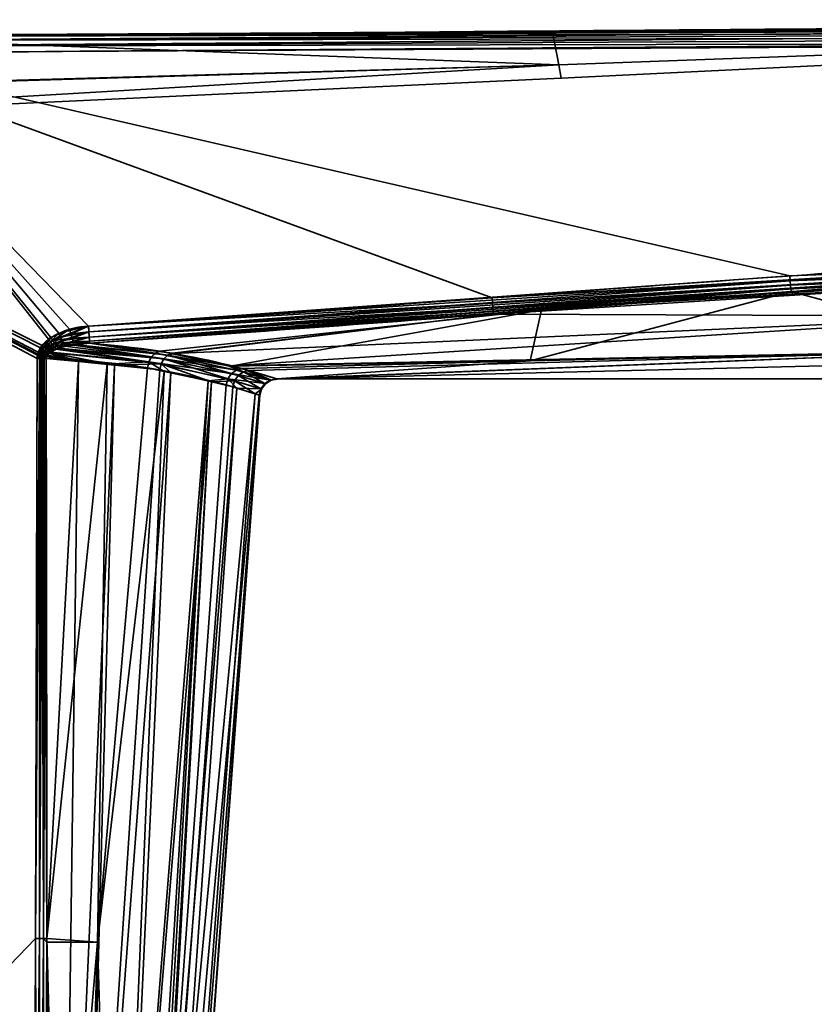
# Model space of a CAD drawing. Header units: millimetres. Extents: x -322 to 8072, y -96 to 57.
# Tile 150 of 256: x 4102 to 4125, y 26 to 54. Entities that reach past the tile are written whole.
import ezdxf

# ---------------------------------------------------------------- set-up
doc = ezdxf.new("R2010")
doc.units = ezdxf.units.MM
doc.layers.add('151', color=7, linetype='Continuous', true_color=0xffffff)

# ---------------------------------------------------------------- blocks, each defined once
blk = doc.blocks.new('UG_SURFACE_018')
at = {"layer": '151', "color": 251, "linetype": 'Continuous', "lineweight": 35}
for points in [[(4117.055, 53.789, 1114.372), (4096.241, 53.697, 1114.481), (4148.499, 53.976, 1114.655)], [(4148.499, 53.904, 1114.794), (4148.499, 53.976, 1114.655), (4096.241, 53.697, 1114.481)], [(4148.499, 53.976, 1093.346), (4148.499, 53.904, 1093.206), (4096.241, 53.664, 1093.322)], [(4148.499, 53.976, 1093.346), (4096.241, 53.697, 1093.519), (4117.055, 53.789, 1093.628)], [(4096.241, 53.664, 1093.322), (4096.241, 53.697, 1093.519), (4148.499, 53.976, 1093.346)], [(4148.499, 53.794, 1114.905), (4148.499, 53.904, 1114.794), (4096.241, 53.664, 1114.678)], [(4096.241, 53.697, 1114.481), (4096.241, 53.664, 1114.678), (4148.499, 53.904, 1114.794)], [(4148.499, 53.904, 1093.206), (4148.499, 53.794, 1093.096), (4096.241, 53.557, 1093.153)], [(4096.241, 53.557, 1093.153), (4096.241, 53.664, 1093.322), (4148.499, 53.904, 1093.206)], [(4148.499, 53.976, 1114.655), (4148.479, 54, 1114.5), (4117.055, 53.789, 1114.372)], [(4148.479, 54, 1093.5), (4117.055, 53.789, 1093.628), (4117.232, 52.855, 1098.436)], [(4117.232, 52.855, 1109.564), (4117.055, 53.789, 1114.372), (4148.479, 54, 1114.5)], [(4117.055, 53.789, 1093.628), (4148.479, 54, 1093.5), (4148.499, 53.976, 1093.346)], [(4148.479, 54, 1114.5), (4148.479, 53.999, 1109.419), (4117.232, 52.855, 1109.564)], [(4117.232, 52.855, 1098.436), (4148.479, 53.999, 1098.581), (4148.479, 54, 1093.5)], [(4148.479, 53.999, 1098.581), (4117.232, 52.855, 1098.436), (4117.301, 52.475, 1104)], [(4117.301, 52.475, 1104), (4117.232, 52.855, 1109.564), (4148.479, 53.999, 1109.419)], [(4148.479, 53.999, 1109.419), (4148.479, 53.999, 1104), (4117.301, 52.475, 1104)], [(4117.301, 52.475, 1104), (4148.479, 53.999, 1104), (4148.479, 53.999, 1098.581)], [(4096.241, 53.649, 1093.713), (4085.992, 51.979, 1098.318), (4117.232, 52.855, 1098.436)], [(4117.232, 52.855, 1109.564), (4085.992, 51.94, 1109.69), (4096.241, 53.649, 1114.287)], [(4148.5, 53.654, 1114.976), (4148.499, 53.794, 1114.905), (4096.241, 53.557, 1114.847)], [(4096.241, 53.664, 1114.678), (4096.241, 53.557, 1114.847), (4148.499, 53.794, 1114.905)], [(4096.242, 53.393, 1093.04), (4096.241, 53.557, 1093.153), (4148.499, 53.794, 1093.096)], [(4117.055, 53.789, 1114.372), (4096.241, 53.649, 1114.287), (4096.241, 53.697, 1114.481)], [(4117.232, 52.855, 1098.436), (4117.055, 53.789, 1093.628), (4096.241, 53.649, 1093.713)], [(4096.241, 53.649, 1114.287), (4117.055, 53.789, 1114.372), (4117.232, 52.855, 1109.564)], [(4096.241, 53.697, 1093.519), (4096.241, 53.649, 1093.713), (4117.055, 53.789, 1093.628)], [(4096.241, 53.557, 1114.847), (4096.242, 53.393, 1114.96), (4148.5, 53.654, 1114.976)], [(4148.499, 53.794, 1093.096), (4148.5, 53.654, 1093.024), (4096.242, 53.393, 1093.04)], [(4148.5, 53.5, 1115), (4148.5, 53.654, 1114.976), (4096.242, 53.393, 1114.96)], [(4096.242, 53.393, 1093.04), (4148.5, 53.654, 1093.024), (4148.5, 53.5, 1093)], [(4096.242, 53.393, 1114.96), (4096.243, 53.197, 1115), (4148.5, 53.5, 1115)], [(4148.5, 53.5, 1093), (4096.243, 53.197, 1093), (4096.242, 53.393, 1093.04)], [(4123.82, 46.841, 1115), (4156.99, 48.233, 1115), (4148.5, 53.5, 1115), (4096.243, 53.197, 1115)], [(4096.243, 53.197, 1093), (4148.5, 53.5, 1093), (4148.475, 48.234, 1093), (4115.335, 46.219, 1093)], [(4096.243, 53.197, 1115), (4086, 53.146, 1115), (4102.506, 44.859, 1115), (4102.756, 45.082, 1115)], [(4102.688, 45.034, 1093), (4102.455, 44.787, 1093), (4086, 53.146, 1093), (4096.243, 53.197, 1093)], [(4102.315, 27.953, 1115), (4102.364, 44.489, 1115), (4086, 53.146, 1115), (4086, 11, 1115)], [(4102.364, 44.489, 1115), (4102.372, 44.58, 1115), (4086, 53.146, 1115)], [(4102.372, 44.58, 1115), (4102.396, 44.667, 1115), (4086, 53.146, 1115)], [(4102.396, 44.667, 1115), (4102.506, 44.859, 1115), (4086, 53.146, 1115)], [(4086, 11, 1093), (4086, 53.146, 1093), (4102.364, 44.489, 1093), (4102.315, 27.953, 1093)], [(4086, 53.146, 1093), (4102.379, 44.612, 1093), (4102.364, 44.489, 1093)], [(4086, 53.146, 1093), (4102.455, 44.787, 1093), (4102.379, 44.612, 1093)], [(4096.243, 53.197, 1115), (4103.828, 45.411, 1115), (4123.82, 46.841, 1115)], [(4096.243, 53.197, 1115), (4103.286, 45.318, 1115), (4103.828, 45.411, 1115)], [(4096.243, 53.197, 1115), (4102.756, 45.082, 1115), (4103.286, 45.318, 1115)], [(4096.243, 53.197, 1093), (4102.979, 45.205, 1093), (4102.688, 45.034, 1093)], [(4115.335, 46.219, 1093), (4103.828, 45.411, 1093), (4096.243, 53.197, 1093)], [(4103.828, 45.411, 1093), (4102.979, 45.205, 1093), (4096.243, 53.197, 1093)], [(4085.988, 51.011, 1104), (4117.301, 52.475, 1104), (4117.232, 52.855, 1098.436)], [(4085.988, 51.011, 1104), (4085.992, 51.94, 1109.69), (4117.232, 52.855, 1109.564)], [(4117.232, 52.855, 1109.564), (4117.301, 52.475, 1104), (4085.988, 51.011, 1104)], [(4117.232, 52.855, 1098.436), (4085.992, 51.979, 1098.318), (4085.988, 51.011, 1104)], [(4117.301, 52.475, 1104), (4085.988, 51.011, 1104), (4085.988, 51.011, 1104)], [(4115.335, 46.219, 1093), (4148.475, 48.234, 1093), (4148.477, 48.124, 1093.012)], [(4148.477, 48.124, 1093.012), (4115.345, 46.068, 1093.023), (4115.335, 46.219, 1093)], [(4115.355, 45.932, 1093.091), (4115.345, 46.068, 1093.023), (4148.477, 48.124, 1093.012)], [(4148.477, 48.124, 1093.012), (4148.479, 48.02, 1093.048), (4115.355, 45.932, 1093.091)], [(4115.364, 45.822, 1093.196), (4115.355, 45.932, 1093.091), (4148.479, 48.02, 1093.048)], [(4148.479, 48.02, 1093.048), (4148.48, 47.925, 1093.107), (4115.364, 45.822, 1093.196)], [(4156.99, 48.123, 1114.988), (4156.99, 48.233, 1115), (4123.82, 46.841, 1115)], [(4123.82, 46.841, 1115), (4123.829, 46.705, 1114.981), (4156.99, 48.123, 1114.988)], [(4156.99, 48.019, 1114.952), (4156.99, 48.123, 1114.988), (4123.829, 46.705, 1114.981)], [(4123.829, 46.705, 1114.981), (4123.838, 46.578, 1114.925), (4156.99, 48.019, 1114.952)], [(4156.99, 47.924, 1114.893), (4156.99, 48.019, 1114.952), (4123.838, 46.578, 1114.925)], [(4130.269, 46.693, 1093.265), (4115.364, 45.822, 1093.196), (4148.48, 47.925, 1093.107)], [(4123.838, 46.578, 1114.925), (4123.847, 46.472, 1114.837), (4156.99, 47.924, 1114.893)], [(4156.99, 47.845, 1114.816), (4156.99, 47.924, 1114.893), (4123.847, 46.472, 1114.837)], [(4123.847, 46.472, 1114.837), (4123.852, 46.395, 1114.722), (4156.99, 47.845, 1114.816)], [(4156.99, 47.845, 1114.816), (4123.852, 46.395, 1114.722), (4130.004, 44.724, 1109.829)], [(4123.829, 46.705, 1114.981), (4123.82, 46.841, 1115), (4103.828, 45.411, 1115)], [(4103.828, 45.411, 1115), (4103.839, 45.242, 1114.97), (4123.829, 46.705, 1114.981)], [(4123.838, 46.578, 1114.925), (4123.829, 46.705, 1114.981), (4103.839, 45.242, 1114.97)], [(4130.269, 46.693, 1093.265), (4115.369, 45.75, 1093.33), (4115.364, 45.822, 1093.196)], [(4115.369, 45.75, 1093.33), (4130.269, 46.693, 1093.265), (4130.12, 45.696, 1095.484)], [(4103.839, 45.242, 1114.97), (4103.848, 45.093, 1114.885), (4123.838, 46.578, 1114.925)], [(4123.847, 46.472, 1114.837), (4123.838, 46.578, 1114.925), (4103.848, 45.093, 1114.885)], [(4103.848, 45.093, 1114.885), (4103.856, 44.982, 1114.754), (4123.847, 46.472, 1114.837)], [(4116.739, 45.87, 1114.677), (4123.847, 46.472, 1114.837), (4103.856, 44.982, 1114.754)], [(4116.412, 44.424, 1109.691), (4130.004, 44.724, 1109.829), (4123.852, 46.395, 1114.722)], [(4123.852, 46.395, 1114.722), (4116.739, 45.87, 1114.677), (4116.412, 44.424, 1109.691)], [(4116.739, 45.87, 1114.677), (4123.852, 46.395, 1114.722), (4123.847, 46.472, 1114.837)], [(4103.828, 45.411, 1093), (4115.335, 46.219, 1093), (4115.345, 46.068, 1093.023)], [(4115.345, 46.068, 1093.023), (4103.839, 45.242, 1093.03), (4103.828, 45.411, 1093)], [(4103.839, 45.242, 1093.03), (4115.345, 46.068, 1093.023), (4115.355, 45.932, 1093.091)], [(4115.355, 45.932, 1093.091), (4103.848, 45.093, 1093.115), (4103.839, 45.242, 1093.03)], [(4103.848, 45.093, 1093.115), (4115.355, 45.932, 1093.091), (4115.364, 45.822, 1093.196)], [(4115.364, 45.822, 1093.196), (4103.856, 44.982, 1093.246), (4103.848, 45.093, 1093.115)], [(4103.856, 44.982, 1114.754), (4103.86, 44.921, 1114.594), (4116.739, 45.87, 1114.677)], [(4103.856, 44.982, 1093.246), (4115.364, 45.822, 1093.196), (4115.369, 45.75, 1093.33)], [(4116.739, 45.87, 1114.677), (4103.86, 44.921, 1114.594), (4105.858, 44.695, 1112.794)], [(4116.739, 45.87, 1114.677), (4105.858, 44.695, 1112.794), (4107.875, 44.269, 1109.603)], [(4107.875, 44.269, 1109.603), (4116.412, 44.424, 1109.691), (4116.739, 45.87, 1114.677)], [(4115.369, 45.75, 1093.33), (4103.86, 44.921, 1093.406), (4103.856, 44.982, 1093.246)], [(4106.223, 44.635, 1095.629), (4103.86, 44.921, 1093.406), (4115.369, 45.75, 1093.33)], [(4106.258, 44.627, 1095.69), (4106.223, 44.635, 1095.629), (4115.369, 45.75, 1093.33)], [(4115.369, 45.75, 1093.33), (4130.12, 45.696, 1095.484), (4106.258, 44.627, 1095.69)], [(4107.804, 44.279, 1098.384), (4106.258, 44.627, 1095.69), (4130.12, 45.696, 1095.484)], [(4130.12, 45.696, 1095.484), (4130.005, 44.728, 1098.156), (4107.804, 44.279, 1098.384)], [(4102.746, 44.958, 1093.009), (4102.688, 45.034, 1093), (4102.979, 45.205, 1093)], [(4102.979, 45.205, 1093), (4103.028, 45.099, 1093.014), (4102.746, 44.958, 1093.009)], [(4103.286, 45.318, 1115), (4102.756, 45.082, 1115), (4102.812, 44.998, 1114.99)], [(4102.812, 44.998, 1114.99), (4103.323, 45.186, 1114.981), (4103.286, 45.318, 1115)], [(4103.028, 45.099, 1093.014), (4102.979, 45.205, 1093), (4103.828, 45.411, 1093)], [(4103.828, 45.411, 1093), (4103.839, 45.242, 1093.03), (4103.028, 45.099, 1093.014)], [(4103.074, 44.998, 1093.055), (4103.028, 45.099, 1093.014), (4103.839, 45.242, 1093.03)], [(4103.839, 45.242, 1093.03), (4103.848, 45.093, 1093.115), (4103.074, 44.998, 1093.055)], [(4103.828, 45.411, 1115), (4103.286, 45.318, 1115), (4103.323, 45.186, 1114.981)], [(4103.323, 45.186, 1114.981), (4103.839, 45.242, 1114.97), (4103.828, 45.411, 1115)], [(4103.839, 45.242, 1114.97), (4103.323, 45.186, 1114.981), (4103.359, 45.064, 1114.924)], [(4103.359, 45.064, 1114.924), (4103.848, 45.093, 1114.885), (4103.839, 45.242, 1114.97)], [(4102.519, 44.747, 1093.006), (4102.455, 44.787, 1093), (4102.688, 45.034, 1093)], [(4102.756, 45.082, 1115), (4102.506, 44.859, 1115), (4102.569, 44.809, 1114.993)], [(4102.688, 45.034, 1093), (4102.746, 44.958, 1093.009), (4102.519, 44.747, 1093.006)], [(4102.582, 44.708, 1093.023), (4102.519, 44.747, 1093.006), (4102.746, 44.958, 1093.009)], [(4102.569, 44.809, 1114.993), (4102.812, 44.998, 1114.99), (4102.756, 45.082, 1115)], [(4102.866, 44.917, 1114.959), (4102.812, 44.998, 1114.99), (4102.569, 44.809, 1114.993)], [(4102.569, 44.809, 1114.993), (4102.63, 44.76, 1114.974), (4102.866, 44.917, 1114.959)], [(4102.746, 44.958, 1093.009), (4102.802, 44.884, 1093.037), (4102.582, 44.708, 1093.023)], [(4102.915, 44.843, 1114.909), (4102.866, 44.917, 1114.959), (4102.63, 44.76, 1114.974)], [(4102.802, 44.884, 1093.037), (4102.746, 44.958, 1093.009), (4103.028, 45.099, 1093.014)], [(4103.028, 45.099, 1093.014), (4103.074, 44.998, 1093.055), (4102.802, 44.884, 1093.037)], [(4102.854, 44.816, 1093.082), (4102.802, 44.884, 1093.037), (4103.074, 44.998, 1093.055)], [(4103.359, 45.064, 1114.924), (4103.323, 45.186, 1114.981), (4102.812, 44.998, 1114.99)], [(4102.812, 44.998, 1114.99), (4102.866, 44.917, 1114.959), (4103.359, 45.064, 1114.924)], [(4103.074, 44.998, 1093.055), (4103.115, 44.909, 1093.121), (4102.854, 44.816, 1093.082)], [(4103.388, 44.962, 1114.835), (4103.359, 45.064, 1114.924), (4102.866, 44.917, 1114.959)], [(4102.866, 44.917, 1114.959), (4102.915, 44.843, 1114.909), (4103.388, 44.962, 1114.835)], [(4103.388, 44.962, 1114.835), (4102.915, 44.843, 1114.909), (4102.958, 44.779, 1114.843)], [(4102.958, 44.779, 1114.843), (4103.4, 44.885, 1114.723), (4103.388, 44.962, 1114.835)], [(4103.115, 44.909, 1093.121), (4103.074, 44.998, 1093.055), (4103.848, 45.093, 1093.115)], [(4103.848, 45.093, 1093.115), (4103.856, 44.982, 1093.246), (4103.115, 44.909, 1093.121)], [(4103.115, 44.909, 1093.121), (4103.856, 44.982, 1093.246), (4103.411, 44.868, 1093.282)], [(4103.848, 45.093, 1114.885), (4103.359, 45.064, 1114.924), (4103.388, 44.962, 1114.835)], [(4103.388, 44.962, 1114.835), (4103.856, 44.982, 1114.754), (4103.848, 45.093, 1114.885)], [(4103.856, 44.982, 1114.754), (4103.388, 44.962, 1114.835), (4103.409, 44.887, 1114.72)], [(4103.4, 44.885, 1114.723), (4103.409, 44.887, 1114.72), (4103.388, 44.962, 1114.835)], [(4103.409, 44.887, 1114.72), (4103.86, 44.921, 1114.594), (4103.856, 44.982, 1114.754)], [(4103.86, 44.921, 1114.594), (4103.409, 44.887, 1114.72), (4105.732, 44.64, 1112.689)], [(4103.856, 44.982, 1093.246), (4103.86, 44.921, 1093.406), (4103.411, 44.868, 1093.282)], [(4106.092, 44.582, 1095.728), (4103.411, 44.868, 1093.282), (4103.86, 44.921, 1093.406)], [(4105.732, 44.64, 1112.689), (4105.858, 44.695, 1112.794), (4103.86, 44.921, 1114.594)], [(4103.86, 44.921, 1093.406), (4106.223, 44.635, 1095.629), (4106.092, 44.582, 1095.728)], [(4109.215, 43.899, 1103.749), (4157.362, 45.079, 1098.017), (4129.907, 43.911, 1103.992)], [(4130.005, 44.728, 1098.156), (4157.362, 45.079, 1098.017), (4109.215, 43.899, 1103.749)], [(4102.396, 44.667, 1115), (4102.372, 44.58, 1115), (4102.439, 44.568, 1114.995)], [(4102.446, 44.596, 1093.005), (4102.379, 44.612, 1093), (4102.455, 44.787, 1093)], [(4102.506, 44.859, 1115), (4102.396, 44.667, 1115), (4102.462, 44.644, 1114.995)], [(4102.439, 44.568, 1114.995), (4102.462, 44.644, 1114.995), (4102.396, 44.667, 1115)], [(4102.526, 44.62, 1114.981), (4102.462, 44.644, 1114.995), (4102.439, 44.568, 1114.995)], [(4102.455, 44.787, 1093), (4102.519, 44.747, 1093.006), (4102.446, 44.596, 1093.005)], [(4102.51, 44.58, 1093.019), (4102.446, 44.596, 1093.005), (4102.519, 44.747, 1093.006)], [(4102.462, 44.644, 1114.995), (4102.569, 44.809, 1114.993), (4102.506, 44.859, 1115)], [(4102.63, 44.76, 1114.974), (4102.569, 44.809, 1114.993), (4102.462, 44.644, 1114.995)], [(4102.462, 44.644, 1114.995), (4102.526, 44.62, 1114.981), (4102.63, 44.76, 1114.974)], [(4102.519, 44.747, 1093.006), (4102.582, 44.708, 1093.023), (4102.51, 44.58, 1093.019)], [(4102.573, 44.564, 1093.041), (4102.51, 44.58, 1093.019), (4102.582, 44.708, 1093.023)], [(4102.688, 44.714, 1114.943), (4102.63, 44.76, 1114.974), (4102.526, 44.62, 1114.981)], [(4102.526, 44.62, 1114.981), (4102.588, 44.598, 1114.956), (4102.688, 44.714, 1114.943)], [(4102.582, 44.708, 1093.023), (4102.641, 44.671, 1093.051), (4102.573, 44.564, 1093.041)], [(4102.632, 44.55, 1093.073), (4102.573, 44.564, 1093.041), (4102.641, 44.671, 1093.051)], [(4102.641, 44.671, 1093.051), (4102.582, 44.708, 1093.023), (4102.802, 44.884, 1093.037)], [(4102.688, 44.714, 1114.943), (4102.588, 44.598, 1114.956), (4102.646, 44.577, 1114.924)], [(4102.63, 44.76, 1114.974), (4102.688, 44.714, 1114.943), (4102.915, 44.843, 1114.909)], [(4102.641, 44.671, 1093.051), (4102.696, 44.636, 1093.089), (4102.632, 44.55, 1093.073)], [(4102.632, 44.55, 1093.073), (4102.696, 44.636, 1093.089), (4103.539, 44.396, 1093.862)], [(4102.802, 44.884, 1093.037), (4102.854, 44.816, 1093.082), (4102.641, 44.671, 1093.051)], [(4102.725, 44.653, 1093.096), (4102.641, 44.671, 1093.051), (4102.854, 44.816, 1093.082)], [(4102.725, 44.653, 1093.096), (4102.696, 44.636, 1093.089), (4102.641, 44.671, 1093.051)], [(4102.646, 44.577, 1114.924), (4102.723, 44.653, 1114.904), (4102.688, 44.714, 1114.943)], [(4104.359, 44.327, 1113.496), (4102.723, 44.653, 1114.904), (4102.646, 44.577, 1114.924)], [(4102.915, 44.843, 1114.909), (4102.688, 44.714, 1114.943), (4102.741, 44.671, 1114.899)], [(4102.723, 44.653, 1114.904), (4102.741, 44.671, 1114.899), (4102.688, 44.714, 1114.943)], [(4102.696, 44.636, 1093.089), (4102.725, 44.653, 1093.096), (4103.539, 44.396, 1093.862)], [(4102.741, 44.671, 1114.899), (4102.723, 44.653, 1114.904), (4105.546, 44.388, 1112.559)], [(4104.359, 44.327, 1113.496), (4105.546, 44.388, 1112.559), (4102.723, 44.653, 1114.904)], [(4102.854, 44.816, 1093.082), (4102.9, 44.756, 1093.142), (4102.725, 44.653, 1093.096)], [(4105.897, 44.33, 1095.852), (4102.725, 44.653, 1093.096), (4102.9, 44.756, 1093.142)], [(4102.725, 44.653, 1093.096), (4105.897, 44.33, 1095.852), (4104.572, 44.292, 1094.753)], [(4104.572, 44.292, 1094.753), (4103.539, 44.396, 1093.862), (4102.725, 44.653, 1093.096)], [(4102.741, 44.671, 1114.899), (4102.958, 44.779, 1114.843), (4102.915, 44.843, 1114.909)], [(4102.958, 44.779, 1114.843), (4102.741, 44.671, 1114.899), (4105.546, 44.388, 1112.559)], [(4102.9, 44.756, 1093.142), (4102.854, 44.816, 1093.082), (4103.115, 44.909, 1093.121)], [(4103.115, 44.909, 1093.121), (4103.149, 44.837, 1093.208), (4102.9, 44.756, 1093.142)], [(4105.979, 44.476, 1095.806), (4102.9, 44.756, 1093.142), (4103.149, 44.837, 1093.208)], [(4102.9, 44.756, 1093.142), (4105.979, 44.476, 1095.806), (4105.897, 44.33, 1095.852)], [(4103.4, 44.885, 1114.723), (4102.958, 44.779, 1114.843), (4105.624, 44.534, 1112.608)], [(4105.546, 44.388, 1112.559), (4105.624, 44.534, 1112.608), (4102.958, 44.779, 1114.843)], [(4103.411, 44.868, 1093.282), (4103.149, 44.837, 1093.208), (4103.115, 44.909, 1093.121)], [(4105.979, 44.476, 1095.806), (4103.149, 44.837, 1093.208), (4103.411, 44.868, 1093.282)], [(4103.409, 44.887, 1114.72), (4103.4, 44.885, 1114.723), (4105.732, 44.64, 1112.689)], [(4105.624, 44.534, 1112.608), (4105.732, 44.64, 1112.689), (4103.4, 44.885, 1114.723)], [(4103.411, 44.868, 1093.282), (4106.092, 44.582, 1095.728), (4105.979, 44.476, 1095.806)], [(4108.043, 44.157, 1109.016), (4105.732, 44.64, 1112.689), (4105.624, 44.534, 1112.608)], [(4107.875, 44.269, 1109.603), (4105.858, 44.695, 1112.794), (4105.732, 44.64, 1112.689)], [(4105.732, 44.64, 1112.689), (4108.043, 44.157, 1109.016), (4107.875, 44.269, 1109.603)], [(4108.408, 44.143, 1099.438), (4107.804, 44.279, 1098.384), (4130.005, 44.728, 1098.156)], [(4109.215, 43.899, 1103.749), (4108.408, 44.143, 1099.438), (4130.005, 44.728, 1098.156)], [(4129.907, 43.911, 1103.992), (4130.004, 44.724, 1109.829), (4109.193, 43.906, 1104.805)], [(4109.193, 43.906, 1104.805), (4130.004, 44.724, 1109.829), (4116.412, 44.424, 1109.691)], [(4102.431, 44.489, 1114.994), (4102.315, 27.953, 1115), (4102.433, 27.953, 1114.986)], [(4102.431, 44.489, 1114.994), (4102.364, 44.489, 1115), (4102.315, 27.953, 1115)], [(4102.315, 27.953, 1093), (4102.364, 44.489, 1093), (4102.431, 44.489, 1093.006)], [(4102.431, 44.489, 1093.006), (4102.433, 27.953, 1093.014), (4102.315, 27.953, 1093)], [(4102.431, 44.489, 1093.006), (4102.364, 44.489, 1093), (4102.379, 44.612, 1093)], [(4102.372, 44.58, 1115), (4102.364, 44.489, 1115), (4102.431, 44.489, 1114.994)], [(4102.431, 44.489, 1114.994), (4102.439, 44.568, 1114.995), (4102.372, 44.58, 1115)], [(4102.379, 44.612, 1093), (4102.446, 44.596, 1093.005), (4102.431, 44.489, 1093.006)], [(4102.453, 44.489, 1093.008), (4102.431, 44.489, 1093.006), (4102.446, 44.596, 1093.005)], [(4102.439, 44.568, 1114.995), (4102.431, 44.489, 1114.994), (4102.453, 44.489, 1114.992)], [(4102.433, 27.953, 1114.986), (4102.453, 44.489, 1114.992), (4102.431, 44.489, 1114.994)], [(4102.431, 44.489, 1093.006), (4102.453, 44.489, 1093.008), (4102.433, 27.953, 1093.014)], [(4102.433, 27.953, 1114.986), (4102.545, 27.952, 1114.944), (4102.539, 44.489, 1114.968)], [(4102.539, 44.489, 1114.968), (4102.496, 44.489, 1114.98), (4102.433, 27.953, 1114.986)], [(4102.496, 44.489, 1114.98), (4102.453, 44.489, 1114.992), (4102.433, 27.953, 1114.986)], [(4102.433, 27.953, 1093.014), (4102.453, 44.489, 1093.008), (4102.496, 44.489, 1093.02)], [(4102.496, 44.489, 1093.02), (4102.545, 27.952, 1093.055), (4102.433, 27.953, 1093.014)], [(4102.439, 44.568, 1114.995), (4102.504, 44.556, 1114.982), (4102.526, 44.62, 1114.981)], [(4102.504, 44.556, 1114.982), (4102.439, 44.568, 1114.995), (4102.453, 44.489, 1114.992)], [(4102.446, 44.596, 1093.005), (4102.51, 44.58, 1093.019), (4102.496, 44.489, 1093.02)], [(4102.496, 44.489, 1093.02), (4102.453, 44.489, 1093.008), (4102.446, 44.596, 1093.005)], [(4102.453, 44.489, 1114.992), (4102.496, 44.489, 1114.98), (4102.504, 44.556, 1114.982)], [(4102.539, 44.489, 1093.032), (4102.496, 44.489, 1093.02), (4102.51, 44.58, 1093.019)], [(4102.504, 44.556, 1114.982), (4102.496, 44.489, 1114.98), (4102.539, 44.489, 1114.968)], [(4102.496, 44.489, 1093.02), (4102.539, 44.489, 1093.032), (4102.545, 27.952, 1093.055)], [(4102.588, 44.598, 1114.956), (4102.526, 44.62, 1114.981), (4102.504, 44.556, 1114.982)], [(4102.504, 44.556, 1114.982), (4102.567, 44.544, 1114.959), (4102.588, 44.598, 1114.956)], [(4102.539, 44.489, 1114.968), (4102.567, 44.544, 1114.959), (4102.504, 44.556, 1114.982)], [(4102.539, 44.489, 1093.032), (4102.51, 44.58, 1093.019), (4102.573, 44.564, 1093.041)], [(4102.573, 44.564, 1093.041), (4102.559, 44.488, 1093.041), (4102.539, 44.489, 1093.032)], [(4102.539, 44.489, 1114.968), (4102.559, 44.488, 1114.959), (4102.567, 44.544, 1114.959)], [(4102.559, 44.488, 1114.959), (4102.539, 44.489, 1114.968), (4102.545, 27.952, 1114.944)], [(4102.545, 27.952, 1093.055), (4102.539, 44.489, 1093.032), (4102.559, 44.488, 1093.041)], [(4102.545, 27.952, 1114.944), (4102.643, 27.952, 1114.878), (4102.62, 44.488, 1114.93)], [(4102.62, 44.488, 1114.93), (4102.559, 44.488, 1114.959), (4102.545, 27.952, 1114.944)], [(4102.559, 44.488, 1093.041), (4102.643, 27.952, 1093.122), (4102.545, 27.952, 1093.055)], [(4102.62, 44.488, 1093.07), (4102.559, 44.488, 1093.041), (4102.573, 44.564, 1093.041)], [(4102.567, 44.544, 1114.959), (4102.559, 44.488, 1114.959), (4102.62, 44.488, 1114.93)], [(4102.559, 44.488, 1093.041), (4102.62, 44.488, 1093.07), (4102.643, 27.952, 1093.122)], [(4102.588, 44.598, 1114.956), (4102.567, 44.544, 1114.959), (4102.626, 44.534, 1114.928)], [(4102.62, 44.488, 1114.93), (4102.626, 44.534, 1114.928), (4102.567, 44.544, 1114.959)], [(4102.573, 44.564, 1093.041), (4102.632, 44.55, 1093.073), (4102.62, 44.488, 1093.07)], [(4102.626, 44.534, 1114.928), (4102.646, 44.577, 1114.924), (4102.588, 44.598, 1114.956)], [(4103.539, 44.396, 1093.862), (4102.62, 44.488, 1093.07), (4102.632, 44.55, 1093.073)], [(4102.626, 44.534, 1114.928), (4102.62, 44.488, 1114.93), (4104.359, 44.327, 1113.496)], [(4104.359, 44.327, 1113.496), (4102.62, 44.488, 1114.93), (4102.643, 27.952, 1114.878)], [(4102.643, 27.952, 1093.122), (4102.62, 44.488, 1093.07), (4103.539, 44.396, 1093.862)], [(4102.646, 44.577, 1114.924), (4102.626, 44.534, 1114.928), (4104.359, 44.327, 1113.496)], [(4102.643, 27.952, 1093.122), (4103.539, 44.396, 1093.862), (4103.097, 11, 1094.039)], [(4103.097, 11, 1094.039), (4103.539, 44.396, 1093.862), (4104.572, 44.292, 1094.753)], [(4104.359, 44.327, 1113.496), (4105.508, 44.22, 1112.548), (4105.546, 44.388, 1112.559)], [(4105.546, 44.388, 1112.559), (4105.508, 44.22, 1112.548), (4105.988, 44.116, 1111.778)], [(4107.901, 44.055, 1108.97), (4105.624, 44.534, 1112.608), (4105.546, 44.388, 1112.559)], [(4107.8, 43.908, 1108.945), (4105.546, 44.388, 1112.559), (4105.988, 44.116, 1111.778), (4107.234, 43.846, 1109.778)], [(4105.546, 44.388, 1112.559), (4107.8, 43.908, 1108.945), (4107.901, 44.055, 1108.97)], [(4105.624, 44.534, 1112.608), (4107.901, 44.055, 1108.97), (4108.043, 44.157, 1109.016)], [(4107.993, 43.854, 1099.558), (4105.897, 44.33, 1095.852), (4105.979, 44.476, 1095.806)], [(4108.096, 44.001, 1099.536), (4105.979, 44.476, 1095.806), (4106.092, 44.582, 1095.728)], [(4105.979, 44.476, 1095.806), (4108.096, 44.001, 1099.536), (4107.993, 43.854, 1099.558)], [(4106.092, 44.582, 1095.728), (4106.223, 44.635, 1095.629), (4106.258, 44.627, 1095.69)], [(4106.092, 44.582, 1095.728), (4106.258, 44.627, 1095.69), (4107.804, 44.279, 1098.384)], [(4107.804, 44.279, 1098.384), (4108.241, 44.102, 1099.494), (4106.092, 44.582, 1095.728)], [(4106.092, 44.582, 1095.728), (4108.241, 44.102, 1099.494), (4108.096, 44.001, 1099.536)], [(4116.412, 44.424, 1109.691), (4107.875, 44.269, 1109.603), (4108.207, 44.199, 1109.079)], [(4116.412, 44.424, 1109.691), (4108.207, 44.199, 1109.079), (4109.193, 43.906, 1104.805)], [(4102.643, 27.952, 1114.878), (4104.087, 27.845, 1113.426), (4104.359, 44.327, 1113.496)], [(4104.572, 44.292, 1094.753), (4103.664, 11, 1095.113), (4103.097, 11, 1094.039)], [(4103.664, 11, 1095.113), (4104.572, 44.292, 1094.753), (4105.857, 44.162, 1095.86)], [(4103.664, 11, 1095.113), (4105.857, 44.162, 1095.86), (4106.174, 44.089, 1096.421)], [(4106.174, 44.089, 1096.421), (4104.647, 11, 1096.977), (4103.664, 11, 1095.113)], [(4105.508, 44.22, 1112.548), (4104.359, 44.327, 1113.496), (4104.087, 27.845, 1113.426)], [(4104.087, 27.845, 1113.426), (4105.988, 44.116, 1111.778), (4105.508, 44.22, 1112.548)], [(4104.607, 11, 1111.273), (4105.988, 44.116, 1111.778), (4104.087, 27.845, 1113.426)], [(4105.897, 44.33, 1095.852), (4105.857, 44.162, 1095.86), (4104.572, 44.292, 1094.753)], [(4107.234, 43.846, 1109.778), (4105.988, 44.116, 1111.778), (4104.607, 11, 1111.273)], [(4104.647, 11, 1096.977), (4106.174, 44.089, 1096.421), (4107.336, 43.82, 1098.477)], [(4106.174, 44.089, 1096.421), (4105.857, 44.162, 1095.86), (4105.897, 44.33, 1095.852)], [(4105.897, 44.33, 1095.852), (4107.993, 43.854, 1099.558), (4107.336, 43.82, 1098.477)], [(4107.336, 43.82, 1098.477), (4106.174, 44.089, 1096.421), (4105.897, 44.33, 1095.852)], [(4107.804, 44.279, 1098.384), (4108.408, 44.143, 1099.438), (4108.241, 44.102, 1099.494)], [(4108.043, 44.157, 1109.016), (4108.207, 44.199, 1109.079), (4107.875, 44.269, 1109.603)], [(4109.01, 43.872, 1104.795), (4108.043, 44.157, 1109.016), (4107.901, 44.055, 1108.97)], [(4108.207, 44.199, 1109.079), (4108.043, 44.157, 1109.016), (4109.01, 43.872, 1104.795)], [(4108.874, 43.766, 1103.755), (4108.096, 44.001, 1099.536), (4108.241, 44.102, 1099.494)], [(4109.01, 43.872, 1104.795), (4109.193, 43.906, 1104.805), (4108.207, 44.199, 1109.079)], [(4109.032, 43.865, 1103.752), (4108.241, 44.102, 1099.494), (4108.408, 44.143, 1099.438)], [(4108.241, 44.102, 1099.494), (4109.032, 43.865, 1103.752), (4108.874, 43.766, 1103.755)], [(4108.408, 44.143, 1099.438), (4109.215, 43.899, 1103.749), (4109.032, 43.865, 1103.752)], [(4104.607, 11, 1111.273), (4105.201, 11, 1110.199), (4107.234, 43.846, 1109.778)], [(4107.336, 43.82, 1098.477), (4105.434, 11, 1098.47), (4104.647, 11, 1096.977)], [(4105.201, 11, 1110.199), (4105.363, 11, 1109.341), (4107.234, 43.846, 1109.778)], [(4107.752, 43.733, 1108.945), (4107.234, 43.846, 1109.778), (4105.363, 11, 1109.341)], [(4107.336, 43.82, 1098.477), (4105.496, 11, 1098.883), (4105.434, 11, 1098.47)], [(4105.496, 11, 1098.883), (4107.336, 43.82, 1098.477), (4107.945, 43.678, 1099.557)], [(4107.234, 43.846, 1109.778), (4107.752, 43.733, 1108.945), (4107.8, 43.908, 1108.945)], [(4107.993, 43.854, 1099.558), (4107.945, 43.678, 1099.557), (4107.336, 43.82, 1098.477)], [(4107.8, 43.908, 1108.945), (4107.752, 43.733, 1108.945), (4108.055, 43.64, 1107.609)], [(4108.853, 43.773, 1104.787), (4107.901, 44.055, 1108.97), (4107.8, 43.908, 1108.945)], [(4108.742, 43.623, 1104.784), (4107.8, 43.908, 1108.945), (4108.055, 43.64, 1107.609)], [(4107.8, 43.908, 1108.945), (4108.742, 43.623, 1104.784), (4108.853, 43.773, 1104.787)], [(4107.901, 44.055, 1108.97), (4108.853, 43.773, 1104.787), (4109.01, 43.872, 1104.795)], [(4108.574, 43.481, 1102.985), (4107.945, 43.678, 1099.557), (4107.993, 43.854, 1099.558)], [(4108.763, 43.616, 1103.756), (4107.993, 43.854, 1099.558), (4108.096, 44.001, 1099.536)], [(4107.993, 43.854, 1099.558), (4108.763, 43.616, 1103.756), (4108.574, 43.481, 1102.985)], [(4108.096, 44.001, 1099.536), (4108.874, 43.766, 1103.755), (4108.763, 43.616, 1103.756)], [(4109.032, 43.865, 1103.752), (4109.01, 43.872, 1104.795), (4108.853, 43.773, 1104.787)], [(4108.853, 43.773, 1104.787), (4108.874, 43.766, 1103.755), (4109.032, 43.865, 1103.752)], [(4109.21, 43.901, 1103.992), (4109.193, 43.906, 1104.805), (4109.01, 43.872, 1104.795)], [(4109.01, 43.872, 1104.795), (4109.032, 43.865, 1103.752), (4109.21, 43.901, 1103.992)], [(4109.032, 43.865, 1103.752), (4109.215, 43.899, 1103.749), (4109.21, 43.901, 1103.992)], [(4109.193, 43.906, 1104.805), (4109.21, 43.901, 1103.992), (4129.907, 43.911, 1103.992)], [(4129.907, 43.911, 1103.992), (4109.21, 43.901, 1103.992), (4109.215, 43.899, 1103.749)], [(4108.055, 43.64, 1107.609), (4107.752, 43.733, 1108.945), (4105.363, 11, 1109.341)], [(4105.363, 11, 1109.341), (4105.758, 11, 1107.254), (4108.055, 43.64, 1107.609)], [(4105.496, 11, 1098.883), (4107.945, 43.678, 1099.557), (4108.574, 43.481, 1102.985)], [(4108.694, 43.443, 1104.784), (4108.055, 43.64, 1107.609), (4105.758, 11, 1107.254)], [(4108.055, 43.64, 1107.609), (4108.694, 43.443, 1104.784), (4108.742, 43.623, 1104.784)], [(4108.763, 43.616, 1103.756), (4108.715, 43.436, 1103.755), (4108.574, 43.481, 1102.985)], [(4108.763, 43.616, 1103.756), (4108.742, 43.623, 1104.784), (4108.694, 43.443, 1104.784)], [(4108.694, 43.443, 1104.784), (4108.715, 43.436, 1103.755), (4108.763, 43.616, 1103.756)], [(4108.874, 43.766, 1103.755), (4108.853, 43.773, 1104.787), (4108.742, 43.623, 1104.784)], [(4108.742, 43.623, 1104.784), (4108.763, 43.616, 1103.756), (4108.874, 43.766, 1103.755)], [(4108.574, 43.481, 1102.985), (4106.127, 11, 1103.094), (4105.496, 11, 1098.883)], [(4105.758, 11, 1107.254), (4106.312, 11, 1104.328), (4108.694, 43.443, 1104.784)], [(4106.127, 11, 1103.094), (4108.574, 43.481, 1102.985), (4108.715, 43.436, 1103.755)], [(4106.312, 11, 1104.328), (4106.127, 11, 1103.094), (4108.715, 43.436, 1103.755)], [(4108.715, 43.436, 1103.755), (4108.694, 43.443, 1104.784), (4106.312, 11, 1104.328)], [(4086, 11, 1115), (4102.256, 11, 1115), (4102.315, 27.953, 1115)], [(4102.315, 27.953, 1093), (4102.256, 11, 1093), (4086, 11, 1093)], [(4102.315, 27.953, 1115), (4102.256, 11, 1115), (4102.375, 11, 1114.986)], [(4102.256, 11, 1093), (4102.315, 27.953, 1093), (4102.433, 27.953, 1093.014)], [(4102.433, 27.953, 1093.014), (4102.406, 11, 1093.026), (4102.256, 11, 1093)], [(4102.375, 11, 1114.986), (4102.433, 27.953, 1114.986), (4102.315, 27.953, 1115)], [(4102.375, 11, 1114.986), (4102.405, 11, 1114.973), (4102.433, 27.953, 1114.986)], [(4102.545, 27.952, 1114.944), (4102.433, 27.953, 1114.986), (4102.405, 11, 1114.973)], [(4102.405, 11, 1114.973), (4102.529, 11, 1114.919), (4102.545, 27.952, 1114.944)], [(4102.421, 11, 1093.028), (4102.406, 11, 1093.026), (4102.433, 27.953, 1093.014)], [(4102.421, 11, 1093.028), (4102.433, 27.953, 1093.014), (4102.545, 27.952, 1093.055)], [(4102.545, 27.952, 1093.055), (4102.54, 11, 1093.094), (4102.421, 11, 1093.028)], [(4102.529, 11, 1114.919), (4102.541, 11, 1114.908), (4102.545, 27.952, 1114.944)], [(4102.568, 11, 1093.11), (4102.54, 11, 1093.094), (4102.545, 27.952, 1093.055)], [(4102.643, 27.845, 1114.878), (4102.545, 27.952, 1114.944), (4102.541, 11, 1114.908)], [(4102.541, 11, 1114.908), (4102.653, 11, 1114.805), (4102.643, 27.845, 1114.878)], [(4102.643, 27.845, 1114.878), (4102.643, 27.952, 1114.878), (4102.545, 27.952, 1114.944)], [(4102.568, 11, 1093.11), (4102.545, 27.952, 1093.055), (4102.643, 27.952, 1093.122)], [(4102.643, 27.952, 1093.122), (4102.653, 11, 1093.195), (4102.568, 11, 1093.11)], [(4103.097, 11, 1094.039), (4102.653, 11, 1093.195), (4102.643, 27.952, 1093.122)], [(4102.643, 27.952, 1114.878), (4102.643, 27.845, 1114.878), (4104.087, 27.845, 1113.426)], [(4104.087, 27.845, 1113.426), (4102.643, 27.845, 1114.878), (4102.653, 11, 1114.805)], [(4102.653, 11, 1114.805), (4103.562, 11, 1113.16), (4104.087, 27.845, 1113.426)], [(4104.087, 27.845, 1113.426), (4103.562, 11, 1113.16), (4104.607, 11, 1111.273)]]:
    blk.add_3dface(points, dxfattribs=at)

msp = doc.modelspace()

# ---------------------------------------------------------------- linework, layer by layer
at = {"layer": '151', "color": 253, "linetype": 'Continuous', "lineweight": -3, "extrusion": (0.997886, 0.064982, -3.60723e-15)}
for centre, start, end in [((-221.36, 1114.5, 4098.105), 90, 169.2091), ((-221.36, 1093.5, 4098.105), 190.7909, 270)]:
    msp.add_arc(centre, 0.5, start, end, dxfattribs=at)
at = {"layer": '151', "color": 253, "linetype": 'Continuous', "lineweight": -3, "extrusion": (0.002638, 0.999997, 0)}
for centre, start, end in [((-4102.232, 1114.5, 55.312), 90, 120.747), ((-4102.232, 1093.5, 55.312), 239.253, 270)]:
    msp.add_arc(centre, 0.5, start, end, dxfattribs=at)
at = {"layer": '151', "color": 253, "linetype": 'Continuous', "lineweight": -3}
for points, knots in [([(4085.998, 53.587, 1114.264), (4096.415, 53.633, 1114.28), (4106.832, 53.74, 1114.321), (4127.665, 53.913, 1114.421), (4138.081, 53.973, 1114.474), (4158.915, 54.027, 1114.526), (4169.332, 54.074, 1114.58), (4190.166, 54.132, 1114.685), (4200.582, 54.143, 1114.73), (4210.999, 54.146, 1114.747)], [0, 0, 0, 0, 0.25, 0.25, 0.5, 0.5, 0.75, 0.75, 1, 1, 1, 1]), ([(4210.999, 54.146, 1093.253), (4200.582, 54.143, 1093.27), (4190.166, 54.132, 1093.315), (4169.332, 54.074, 1093.42), (4158.915, 54.027, 1093.474), (4138.081, 53.973, 1093.526), (4127.665, 53.913, 1093.579), (4106.832, 53.74, 1093.679), (4096.415, 53.633, 1093.72), (4085.998, 53.587, 1093.736)], [0, 0, 0, 0, 0.25, 0.25, 0.5, 0.5, 0.75, 0.75, 1, 1, 1, 1]), ([(4086, 53.146, 1093), (4096.417, 53.183, 1093), (4106.833, 53.27, 1093), (4127.666, 53.416, 1093), (4138.083, 53.473, 1093), (4169.333, 53.554, 1093), (4190.166, 53.685, 1093), (4211, 53.711, 1093)], [0, 0, 0, 0, 0.25, 0.25, 0.5, 0.5, 1, 1, 1, 1]), ([(4211, 53.711, 1115), (4190.166, 53.685, 1115), (4169.333, 53.554, 1115), (4138.083, 53.473, 1115), (4127.666, 53.416, 1115), (4106.833, 53.27, 1115), (4096.417, 53.183, 1115), (4086, 53.146, 1115)], [0, 0, 0, 0, 0.5, 0.5, 0.75, 0.75, 1, 1, 1, 1]), ([(4103.828, 45.411, 1115), (4112.746, 45.992, 1115), (4121.655, 46.719, 1115), (4135.03, 47.608, 1115), (4139.49, 47.857, 1115), (4146.182, 48.169, 1115), (4148.414, 48.253, 1115), (4152.885, 48.242, 1115), (4155.121, 48.232, 1115), (4175.237, 48.247, 1115), (4193.119, 48.237, 1115), (4211, 48.235, 1115)], [0, 0, 0, 0, 0.25, 0.25, 0.375, 0.375, 0.4375, 0.4375, 0.5, 0.5, 1, 1, 1, 1]), ([(4211, 48.235, 1093), (4193.117, 48.237, 1093), (4175.235, 48.247, 1093), (4155.117, 48.232, 1093), (4152.882, 48.242, 1093), (4148.411, 48.253, 1093), (4146.177, 48.169, 1093), (4139.483, 47.857, 1093), (4135.023, 47.607, 1093), (4121.651, 46.719, 1093), (4112.744, 45.992, 1093), (4103.828, 45.411, 1093)], [0, 0, 0, 0, 0.5, 0.5, 0.5625, 0.5625, 0.625, 0.625, 0.75, 0.75, 1, 1, 1, 1]), ([(4211, 47.848, 1114.816), (4193.122, 47.849, 1114.816), (4175.245, 47.86, 1114.816), (4155.132, 47.844, 1114.816), (4152.897, 47.854, 1114.816), (4148.427, 47.866, 1114.817), (4146.196, 47.778, 1114.812), (4139.506, 47.454, 1114.795), (4135.048, 47.193, 1114.779), (4121.68, 46.266, 1114.716), (4112.775, 45.512, 1114.651), (4103.86, 44.921, 1114.594)], [0, 0, 0, 0, 0.5, 0.5, 0.5625, 0.5625, 0.625, 0.625, 0.75, 0.75, 1, 1, 1, 1]), ([(4103.86, 44.921, 1093.406), (4112.773, 45.512, 1093.349), (4121.674, 46.265, 1093.284), (4135.04, 47.192, 1093.221), (4139.499, 47.453, 1093.205), (4146.191, 47.778, 1093.188), (4148.424, 47.866, 1093.183), (4152.894, 47.854, 1093.184), (4155.128, 47.844, 1093.184), (4175.242, 47.86, 1093.184), (4193.121, 47.849, 1093.184), (4211, 47.848, 1093.184)], [0, 0, 0, 0, 0.25, 0.25, 0.375, 0.375, 0.4375, 0.4375, 0.5, 0.5, 1, 1, 1, 1]), ([(4102.364, 44.489, 1115), (4102.364, 44.549, 1115), (4102.376, 44.611, 1115), (4102.421, 44.737, 1115), (4102.46, 44.801, 1115), (4102.576, 44.946, 1115), (4102.663, 45.02, 1115), (4102.917, 45.189, 1115), (4103.1, 45.265, 1115), (4103.462, 45.369, 1115), (4103.645, 45.399, 1115), (4103.828, 45.411, 1115)], [0, 0, 0, 0, 0.096721, 0.096721, 0.214423, 0.214423, 0.394065, 0.394065, 0.705671, 0.705671, 1, 1, 1, 1]), ([(4103.828, 45.411, 1093), (4103.515, 45.391, 1093), (4103.212, 45.322, 1093), (4102.79, 45.112, 1093), (4102.657, 45.024, 1093), (4102.444, 44.797, 1093), (4102.364, 44.648, 1093), (4102.364, 44.489, 1093)], [0, 0, 0, 0, 0.5, 0.5, 0.75, 0.75, 1, 1, 1, 1]), ([(4103.86, 44.921, 1114.594), (4103.709, 44.919, 1114.637), (4103.559, 44.908, 1114.679), (4103.257, 44.865, 1114.763), (4103.104, 44.832, 1114.804), (4102.882, 44.751, 1114.863), (4102.807, 44.718, 1114.882), (4102.725, 44.66, 1114.904), (4102.71, 44.648, 1114.908), (4102.677, 44.618, 1114.916), (4102.659, 44.599, 1114.92), (4102.639, 44.566, 1114.925), (4102.633, 44.553, 1114.927), (4102.622, 44.524, 1114.929), (4102.619, 44.506, 1114.93), (4102.62, 44.488, 1114.93)], [0, 0, 0, 0, 0.32854, 0.32854, 0.66503, 0.66503, 0.839481, 0.839481, 0.880866, 0.880866, 0.934487, 0.934487, 0.963019, 0.963019, 1, 1, 1, 1]), ([(4103.86, 44.921, 1093.406), (4103.622, 44.918, 1093.338), (4103.381, 44.894, 1093.271), (4103.064, 44.816, 1093.186), (4102.98, 44.79, 1093.163), (4102.827, 44.726, 1093.123), (4102.755, 44.689, 1093.104), (4102.68, 44.621, 1093.085), (4102.665, 44.605, 1093.081), (4102.644, 44.575, 1093.076), (4102.637, 44.563, 1093.074), (4102.625, 44.535, 1093.071), (4102.621, 44.519, 1093.07), (4102.62, 44.498, 1093.07), (4102.62, 44.493, 1093.07), (4102.62, 44.488, 1093.07)], [0, 0, 0, 0, 0.52176, 0.52176, 0.710692, 0.710692, 0.880314, 0.880314, 0.927377, 0.927377, 0.956353, 0.956353, 0.990365, 0.990365, 1, 1, 1, 1]), ([(4103.86, 44.921, 1114.594), (4105.536, 44.797, 1113.371), (4106.887, 44.532, 1111.772), (4108.729, 44.073, 1108.12), (4109.218, 43.898, 1106.074), (4109.217, 43.899, 1102.957), (4109.096, 43.939, 1101.935), (4108.625, 44.083, 1099.945), (4108.267, 44.188, 1098.963), (4106.89, 44.532, 1096.233), (4105.537, 44.797, 1094.629), (4103.86, 44.921, 1093.406)], [0, 0, 0, 0, 0.25, 0.25, 0.5, 0.5, 0.625, 0.625, 0.75, 0.75, 1, 1, 1, 1]), ([(4102.364, 44.489, 1093), (4102.35, 38.977, 1093), (4102.333, 33.465, 1093), (4102.297, 22.302, 1093), (4102.277, 16.651, 1093), (4102.256, 11, 1093)], [0, 0, 0, 0, 0.493777, 0.493777, 1, 1, 1, 1]), ([(4102.256, 11, 1115), (4102.277, 16.651, 1115), (4102.297, 22.302, 1115), (4102.333, 33.465, 1115), (4102.35, 38.977, 1115), (4102.364, 44.489, 1115)], [0, 0, 0, 0, 0.506223, 0.506223, 1, 1, 1, 1]), ([(4102.62, 44.488, 1093.07), (4103.57, 44.458, 1093.636), (4104.42, 44.377, 1094.311), (4105.932, 44.163, 1095.876), (4106.587, 44.028, 1096.767), (4107.635, 43.774, 1098.661), (4108.042, 43.652, 1099.692), (4108.579, 43.484, 1101.803), (4108.717, 43.436, 1102.888), (4108.718, 43.435, 1105.098), (4108.58, 43.483, 1106.192), (4108.045, 43.651, 1108.299), (4107.638, 43.773, 1109.332), (4106.067, 44.155, 1112.177), (4104.52, 44.427, 1113.799), (4102.62, 44.488, 1114.93)], [0, 0, 0, 0, 0.125, 0.125, 0.25, 0.25, 0.375, 0.375, 0.5, 0.5, 0.625, 0.625, 0.75, 0.75, 1, 1, 1, 1]), ([(4102.652, 11, 1093.195), (4102.653, 16.651, 1093.168), (4102.649, 22.301, 1093.143), (4102.637, 33.464, 1093.101), (4102.629, 38.976, 1093.084), (4102.62, 44.488, 1093.07)], [0, 0, 0, 0, 0.506202, 0.506202, 1, 1, 1, 1]), ([(4102.62, 44.488, 1114.93), (4102.629, 38.976, 1114.916), (4102.637, 33.464, 1114.899), (4102.649, 22.301, 1114.857), (4102.653, 16.651, 1114.832), (4102.652, 11, 1114.805)], [0, 0, 0, 0, 0.493798, 0.493798, 1, 1, 1, 1])]:
    msp.add_open_spline(points, degree=3, knots=knots, dxfattribs=at)

# ---------------------------------------------------------------- block references
msp.add_blockref('UG_SURFACE_018', (0, 0), dxfattribs=at)

doc.saveas('drawing.dxf')
